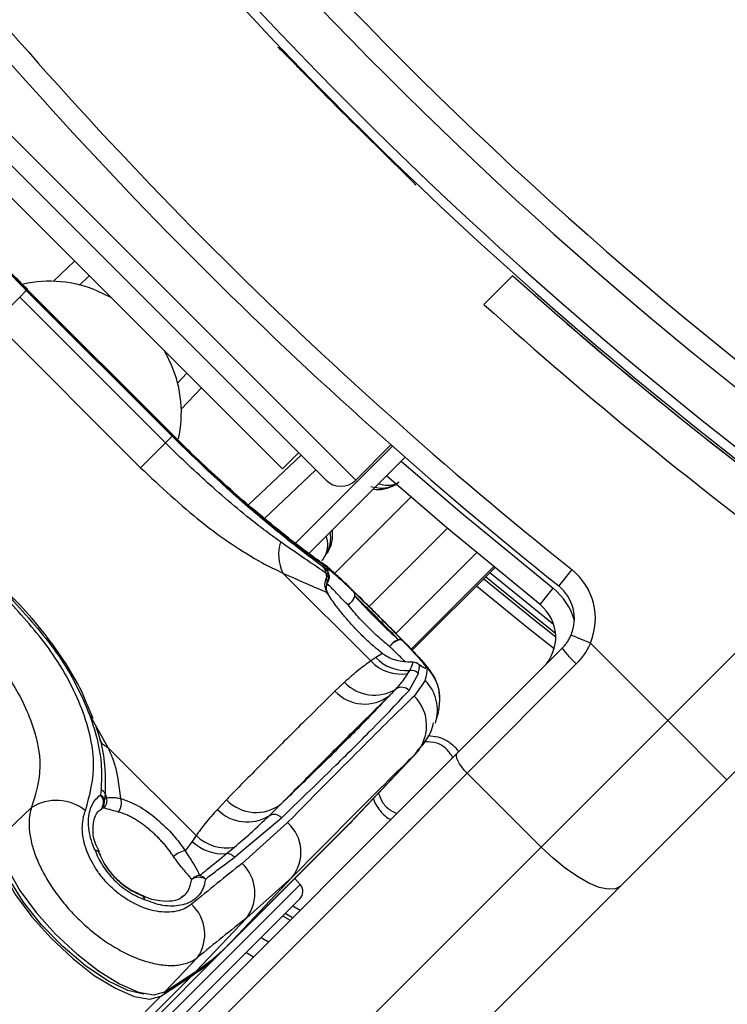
# Model space of a CAD drawing. Header units: millimetres. Extents: x 20 to 22981, y 40 to 19992.
# Tile 81 of 158: x 6656 to 6723, y 14519 to 14613. Entities that reach past the tile are written whole.
import ezdxf

# ---------------------------------------------------------------- set-up
doc = ezdxf.new("R2010")
doc.units = ezdxf.units.MM
doc.header["$LTSCALE"] = 2

msp = doc.modelspace()

# ---------------------------------------------------------------- linework, layer by layer
at = {"color": 7, "linetype": 'Continuous', "lineweight": 25}
for p, q in [((6680.452, 14609.972), (6680.515, 14609.971)), ((6652.293, 14601.454), (6685.103, 14568.645)), ((6680.931, 14569.705), (6653.353, 14597.283)), ((6693.619, 14596.867), (6693.62, 14596.804)), ((6662.489, 14588.147), (6661.562, 14587.269)), ((6702.944, 14588.183), (6700.182, 14585.421)), ((6656.584, 14586.862), (6656.015, 14587.432)), ((6653.469, 14583.748), (6655.848, 14586.127)), ((6656.478, 14586.756), (6655.848, 14586.127)), ((6655.848, 14586.127), (6669.775, 14572.2)), ((6656.478, 14586.756), (6670.404, 14572.83)), ((6670.472, 14572.897), (6656.545, 14586.824)), ((6670.502, 14572.927), (6656.575, 14586.854)), ((6667.396, 14569.821), (6653.469, 14583.748)), ((6670.917, 14577.914), (6671.796, 14578.84)), ((6670.404, 14572.83), (6669.775, 14572.2)), ((6670.501, 14572.927), (6670.472, 14572.897)), ((6670.699, 14572.747), (6670.51, 14572.936)), ((6667.396, 14569.821), (6669.775, 14572.2)), ((6691.45, 14571.881), (6682.101, 14562.532)), ((6687.931, 14568.645), (6691.3, 14572.013)), ((6680.931, 14569.705), (6682.486, 14571.261)), ((6692.652, 14570.821), (6683.396, 14561.564)), ((6684.113, 14569.634), (6679.211, 14564.982)), ((6680.979, 14559.768), (6689.372, 14551.375)), ((6685.116, 14560.137), (6684.858, 14560.326)), ((6685.351, 14559.585), (6685.087, 14559.764)), ((6693.335, 14552.389), (6701.203, 14560.257)), ((6708.565, 14560.095), (6707.316, 14558.533)), ((6717.724, 14545.688), (6731.736, 14559.7)), ((6685.152, 14559.303), (6685.351, 14559.585)), ((6705.532, 14556.749), (6706.781, 14558.311)), ((6737.841, 14554.49), (6723.381, 14540.031)), ((6710.343, 14553.069), (6708.501, 14553.849)), ((6710.343, 14553.069), (6717.724, 14545.688)), ((6697.63, 14542.564), (6707.647, 14552.581)), ((6689.868, 14551.686), (6689.372, 14551.375)), ((6690.498, 14552.071), (6689.868, 14551.686)), ((6692.923, 14550.168), (6693.088, 14550.458)), ((6708.994, 14551.1), (6698.561, 14540.666)), ((6686.866, 14549.339), (6685.947, 14548.481)), ((6693.024, 14548.559), (6693.92, 14550.177)), ((6694.553, 14549.515), (6693.519, 14548.021)), ((6662.865, 14545.86), (6662.297, 14547.198)), ((6705.632, 14533.595), (6717.724, 14545.688)), ((6723.381, 14540.031), (6717.724, 14545.688)), ((6695.792, 14544.096), (6694.825, 14544.229)), ((6672.689, 14534.692), (6664.296, 14543.085)), ((6687.807, 14536.31), (6694.002, 14542.86)), ((6697.761, 14542.695), (6697.677, 14542.848)), ((6637.656, 14482.59), (6697.63, 14542.564)), ((6693.64, 14542.488), (6687.445, 14535.937)), ((6698.561, 14540.666), (6638.586, 14480.692)), ((6698.561, 14540.666), (6705.632, 14533.595)), ((6723.381, 14540.031), (6713.223, 14529.873)), ((6663.617, 14539.084), (6663.556, 14538.578)), ((6664, 14538.676), (6663.934, 14538.168)), ((6663.934, 14538.168), (6664.158, 14538.308)), ((6675.583, 14538.117), (6674.725, 14537.198)), ((6656.972, 14537.364), (6653.965, 14534.515)), ((6663.682, 14537.296), (6663.405, 14537.012)), ((6663.891, 14537.325), (6663.682, 14537.296)), ((6676.367, 14532.624), (6680.857, 14536.393)), ((6675.256, 14523.725), (6687.047, 14535.517)), ((6675.643, 14524.135), (6687.435, 14535.927)), ((6675.653, 14524.146), (6687.445, 14535.937)), ((6681.428, 14535.931), (6677.081, 14532.042)), ((6687.435, 14535.927), (6687.445, 14535.937)), ((6672.689, 14534.692), (6672.325, 14534.143)), ((6645.658, 14473.621), (6705.632, 14533.595)), ((6663.464, 14533.138), (6663.128, 14533.855)), ((6672.325, 14534.143), (6671.662, 14533.235)), ((6675.606, 14532.976), (6676.353, 14533.598)), ((6663.41, 14533.121), (6663.438, 14533.076)), ((6681.849, 14530.696), (6675.653, 14524.146)), ((6677.528, 14526.849), (6681.849, 14530.696)), ((6682.628, 14530.033), (6682.124, 14530.593)), ((6713.223, 14529.873), (6653.249, 14469.899)), ((6667.581, 14528.954), (6667.536, 14528.982)), ((6682.592, 14528.657), (6668.498, 14514.563)), ((6677.528, 14526.849), (6672.683, 14521.726)), ((6680.957, 14527.022), (6681.673, 14526.607)), ((6678.908, 14524.973), (6679.621, 14524.555)), ((6675.643, 14524.135), (6675.653, 14524.146)), ((6675.256, 14523.725), (5648.458, 13496.927)), ((6672.816, 14523.045), (6669.717, 14519.768)), ((6678.159, 14523.093), (6677.447, 14523.513)), ((6672.285, 14521.305), (5632.669, 13481.69)), ((6669.319, 14519.348), (6672.285, 14521.305)), ((6669.624, 14519.69), (6672.59, 14521.648)), ((6669.717, 14519.768), (6672.683, 14521.726))]:
    msp.add_line(p, q, dxfattribs=at)
at = {"color": 8, "linetype": 'Continuous', "lineweight": 25}
for p, q in [((6652.293, 14604.283), (6687.931, 14568.645)), ((6659.072, 14587.63), (6661.091, 14589.545)), ((6656.575, 14586.853), (6656.545, 14586.824)), ((6673.194, 14577.442), (6671.278, 14575.424)), ((6677.695, 14566.268), (6682.715, 14571.032)), ((6685.919, 14559.737), (6693.193, 14567.011)), ((6689.213, 14556.561), (6696.68, 14564.028)), ((6691.763, 14554.005), (6699.458, 14561.7)), ((6701.091, 14560.35), (6693.235, 14552.493)), ((6693.334, 14552.389), (6701.203, 14560.258)), ((6664.296, 14543.085), (6662.407, 14546.443)), ((6693.64, 14542.488), (6693.8, 14542.719)), ((6667.828, 14515.233), (6682.628, 14530.033)), ((6681.928, 14527.993), (6682.645, 14527.579)), ((6681.913, 14526.847), (6681.196, 14527.262)), ((6669.319, 14519.348), (5406.929, 13256.958))]:
    msp.add_line(p, q, dxfattribs=at)
at = {"color": 7, "linetype": 'Continuous', "lineweight": 25, "flags": 128}
for points in [[(6664.565, 14586.071), (6664.422, 14586.149), (6663.273, 14586.696)], [(6670.344, 14579.625), (6669.798, 14580.774), (6669.719, 14580.917)], [(6705.532, 14556.749), (6696.621, 14564.078), (6690.868, 14569.036)], [(6684.697, 14560.739), (6684.762, 14560.695), (6685.304, 14560.235)], [(6687.748, 14557.967), (6687.807, 14557.863), (6687.827, 14557.728), (6687.806, 14557.569), (6687.746, 14557.394), (6687.649, 14557.212), (6687.521, 14557.033), (6687.368, 14556.865), (6687.198, 14556.718)], [(6692.419, 14553.295), (6692.316, 14553.355), (6692.181, 14553.375), (6692.022, 14553.354), (6691.847, 14553.294), (6691.665, 14553.197), (6691.486, 14553.069), (6691.318, 14552.915), (6691.17, 14552.745)], [(6693.41, 14551.261), (6693.328, 14551.271), (6693.269, 14551.272)], [(6694.016, 14550.977), (6693.895, 14551.085), (6693.88, 14551.095)], [(6698.561, 14540.666), (6698.294, 14540.952), (6698.056, 14541.244), (6697.857, 14541.534), (6697.702, 14541.808), (6697.6, 14542.057), (6697.553, 14542.272), (6697.563, 14542.443), (6697.63, 14542.564)], [(6687.445, 14535.937), (6687.778, 14536.279), (6687.807, 14536.31)], [(6687.607, 14536.101), (6687.38, 14535.858), (6687.047, 14535.517)], [(6653.965, 14534.515), (6654.092, 14533.138), (6654.742, 14531.408), (6655.873, 14529.438), (6657.412, 14527.355), (6659.258, 14525.295), (6661.292, 14523.39), (6663.382, 14521.766), (6665.393, 14520.526), (6667.193, 14519.752), (6668.666, 14519.494), (6669.717, 14519.768)], [(6653.544, 14534.116), (6653.671, 14532.737), (6654.322, 14531.004), (6655.455, 14529.031), (6656.996, 14526.945), (6658.845, 14524.882), (6660.882, 14522.975), (6662.975, 14521.348), (6664.988, 14520.107), (6666.791, 14519.331), (6668.266, 14519.073), (6669.319, 14519.348)], [(6667.712, 14519.538), (6666.19, 14519.886), (6664.252, 14520.817), (6662.118, 14522.256), (6659.954, 14524.091), (6657.931, 14526.176), (6656.207, 14528.349), (6654.917, 14530.438), (6654.163, 14532.282), (6653.993, 14533.627)], [(6713.223, 14529.873), (6712.737, 14529.604), (6712.052, 14529.563), (6711.195, 14529.752), (6710.198, 14530.162), (6709.101, 14530.779), (6707.944, 14531.578), (6706.773, 14532.529), (6705.632, 14533.595)], [(6672.59, 14521.648), (6672.597, 14521.653), (6672.683, 14521.726)], [(6669.624, 14519.69), (6669.632, 14519.696), (6669.717, 14519.768)]]:
    msp.add_lwpolyline(points, dxfattribs=at)
at = {"color": 8, "linetype": 'Continuous', "lineweight": 25, "flags": 128}
for points in [[(6692.285, 14570.453), (6697.913, 14565.605), (6706.781, 14558.311)], [(6700.755, 14559.81), (6705.441, 14556.003), (6706.826, 14554.899)], [(6700.164, 14559.218), (6704.92, 14555.353), (6707.034, 14553.672)], [(6707.016, 14554.002), (6705.075, 14555.547), (6700.34, 14559.394)], [(6706.879, 14552.521), (6704.295, 14554.573), (6699.454, 14558.508)], [(6663.057, 14533.276), (6663.209, 14533.265), (6663.325, 14533.227), (6663.399, 14533.162), (6663.411, 14533.14)], [(6667.598, 14528.956), (6667.622, 14528.943), (6667.687, 14528.869), (6667.726, 14528.753), (6667.737, 14528.6)]]:
    msp.add_lwpolyline(points, dxfattribs=at)
at = {"color": 7, "linetype": 'Continuous', "lineweight": 25}
for centre, radius, start, end in [((6969.784, 14886.136), 392.331, 213.6328, 236.3672), ((6969.784, 14886.136), 394.415, 213.6328, 236.3672), ((6969.784, 14886.136), 398.862, 213.6328, 236.3672), ((6969.784, 14886.136), 399.777, 213.6328, 236.3672), ((6967.097, 14883.449), 414, 218.64351, 231.35649), ((6967.097, 14883.449), 416, 218.64351, 231.35649), ((6969.784, 14886.136), 399.86, 224.24538, 225.75462), ((6969.784, 14886.136), 400, 228.15286, 236.3672), ((6658.714, 14576.107), 11.529, 66.70562, 102.7686), ((6970.889, 14885.31), 404, 227.92764, 233.70356), ((6969.784, 14886.136), 400, 229.14741, 236.3672), ((6659.748, 14575.064), 11.537, 347.57908, 23.28737), ((6686.517, 14570.059), 2, 225, 315), ((6684.711, 14561.552), 4.137, 163.31325, 205.54789), ((6684.21, 14559.734), 0.878, 1.94934, 42.39771), ((6689.101, 14560.095), 4.028, 184.71497, 191.34371), ((6684.461, 14559.531), 0.892, 3.46674, 42.78039), ((6704.818, 14555.409), 6, 337.04166, 51.35649), ((6684.41, 14559.432), 1, 327.96741, 5.74749), ((6687.367, 14557.65), 0.495, 350.34572, 39.78162), ((6704.818, 14555.409), 4, 337.04166, 51.35649), ((6686.389, 14558.023), 1.536, 301.79518, 342.71266), ((6703.034, 14553.625), 4, 315, 51.35649), ((6692.476, 14551.937), 1.535, 107.29779, 148.22732), ((6692.102, 14552.914), 0.496, 50.20716, 99.62338), ((6716.228, 14559.039), 10.741, 216.96611, 227.66233), ((6692.266, 14554.062), 3.949, 222.88138, 279.58325), ((6692.758, 14554.425), 3.981, 223.46054, 274.75802), ((6693.311, 14550.273), 1, 55.32373, 92.39117), ((6693.312, 14550.263), 1.003, 45.43165, 84.39448), ((6693.214, 14549.456), 1.009, 45.61102, 97.18624), ((6689.714, 14552.017), 3.909, 223.23722, 301.71518), ((6688.785, 14551.165), 3.906, 223.4089, 307.98684), ((6692.316, 14547.857), 0.998, 44.73634, 123.22192), ((6690.735, 14545.192), 3.969, 317.04927, 45.46125), ((6694.785, 14540.574), 3.679, 38.18077, 44.49494), ((6663.23, 14538.337), 0.842, 23.73355, 62.57511), ((6659.347, 14533.631), 4.425, 50.9409, 122.46378), ((6662.875, 14537.864), 0.986, 324.87114, 46.35402), ((6663.135, 14537.81), 0.876, 24.14538, 61.24566), ((6662.965, 14537.976), 0.988, 316.53341, 11.20452), ((6663.153, 14538.053), 1.037, 315.38613, 14.24374), ((6666.815, 14539.666), 2.984, 199.36733, 207.0597), ((6664.208, 14537.792), 1.357, 321.22652, 19.14489), ((6678.421, 14540.816), 3.916, 223.57045, 307.97855), ((6677.574, 14539.973), 3.978, 224.23797, 301.74649), ((6680.138, 14535.742), 0.97, 42.10781, 119.03636), ((6678.924, 14533.096), 3.783, 320.63721, 48.5404), ((6675.579, 14537.688), 4.163, 226.03514, 280.70759), ((6675.254, 14537.18), 4.219, 226.04232, 274.79121), ((6663.048, 14532.776), 0.5, 43.60935, 88.96535), ((6662.503, 14532.722), 1, 20.73629, 24.75239), ((6671.903, 14531.278), 1.972, 97.01166, 134.07153), ((6675.592, 14531.948), 1.028, 41.14154, 89.22849), ((6674.41, 14529.196), 3.903, 323.02886, 46.82541), ((6673.099, 14529.767), 1.109, 93.98649, 138.13021), ((6672.948, 14529.471), 1.237, 59.5397, 123.1068), ((6672.754, 14529.807), 1.099, 41.60232, 75.86737), ((6681.885, 14529.364), 1, 315, 42), ((6667.183, 14528.046), 1, 65.31026, 69.31984), ((6667.236, 14528.591), 0.501, 1.12488, 46.44853), ((6669.652, 14525.272), 3.869, 324.8547, 47.61632), ((6662.249, 14537.569), 18.97, 303.36609, 314.95795), ((6661.85, 14537.15), 18.972, 303.36609, 314.95795)]:
    msp.add_arc(centre, radius, start, end, dxfattribs=at)
at = {"color": 8, "linetype": 'Continuous', "lineweight": 25}
for centre, radius, start, end in [((6684.42, 14559.433), 0.99, 5.27809, 45.36549), ((6684.432, 14558.976), 0.79, 341.25046, 24.38003), ((6684.523, 14559.35), 0.861, 328.59358, 15.84997), ((6703.034, 14553.625), 6, 15.5484, 51.35649), ((6691.98, 14547.829), 3.98, 2.02709, 45.21231), ((6691.783, 14546.687), 3.958, 341.54288, 45.59183), ((6665.381, 14545.147), 2.33, 216.22385, 242.23577)]:
    msp.add_arc(centre, radius, start, end, dxfattribs=at)
at = {"color": 7, "linetype": 'Continuous', "lineweight": 25}
for centre, major_axis, ratio, start_param, end_param in [((6585.608, 14431.371), (108.975, 119.844), 0.055229, 6.15749, 6.224361), ((6584.125, 14432.854), (111.663, 117.156), 0.008717, 0.193012, 0.503673), ((6587.022, 14430.096), (108.835, 114.328), 0.008938, 0.193001, 0.503662), ((6585.608, 14431.371), (114.321, 114.498), 0.072841, 0.573975, 0.640845), ((6588.431, 14428.552), (111.493, 111.67), 0.074687, 0.573972, 0.640842)]:
    msp.add_ellipse(centre, major_axis=major_axis, ratio=ratio, start_param=start_param, end_param=end_param, dxfattribs=at)
for points, knots in [([(6680.515, 14609.971), (6680.557, 14609.939), (6680.64, 14609.875), (6681.145, 14609.376), (6681.87, 14608.644), (6682.648, 14607.85), (6683.151, 14607.335), (6683.34, 14607.14)], [0, 0, 0, 0, 0.217051, 0.434103, 0.651134, 0.868186, 1, 1, 1, 1]), ([(6656.545, 14586.824), (6654.996, 14588.421), (6651.89, 14591.623), (6648.057, 14596.121), (6645.174, 14599.806), (6644.317, 14601.035), (6643.883, 14601.656)], [0, 0, 0, 0, 0.246039, 0.493344, 0.74369, 1, 1, 1, 1]), ([(6643.974, 14601.21), (6644.264, 14600.819), (6645.216, 14599.534), (6647.662, 14596.418), (6651.667, 14591.716), (6654.875, 14588.408), (6656.478, 14586.756)], [0, 0, 0, 0, 0.129083, 0.424338, 0.712561, 1, 1, 1, 1]), ([(6656.015, 14587.432), (6655.754, 14587.692), (6654.685, 14588.759), (6652.896, 14590.671), (6650.745, 14593.057), (6648.83, 14595.299), (6647.197, 14597.303), (6645.881, 14598.993), (6644.885, 14600.332), (6644.541, 14600.828), (6644.368, 14601.077)], [0, 0, 0, 0, 0.043335, 0.177969, 0.313199, 0.448509, 0.585187, 0.722529, 0.861193, 1, 1, 1, 1]), ([(6690.788, 14599.692), (6691.11, 14599.378), (6691.754, 14598.75), (6692.609, 14597.91), (6693.249, 14597.271), (6693.575, 14596.933), (6693.607, 14596.885), (6693.619, 14596.867)], [0, 0, 0, 0, 0.217103, 0.434207, 0.651285, 0.868325, 1, 1, 1, 1]), ([(6684.858, 14560.326), (6684.467, 14560.616), (6683.182, 14561.568), (6680.066, 14564.014), (6675.364, 14568.018), (6672.056, 14571.227), (6670.404, 14572.83)], [0, 0, 0, 0, 0.129083, 0.424338, 0.712561, 1, 1, 1, 1]), ([(6670.472, 14572.897), (6672.069, 14571.348), (6675.271, 14568.242), (6679.769, 14564.409), (6683.454, 14561.526), (6684.683, 14560.669), (6685.304, 14560.235)], [0, 0, 0, 0, 0.2460387, 0.4933441, 0.7436901, 1, 1, 1, 1]), ([(6680.749, 14562.74), (6680.232, 14563.117), (6678.346, 14564.494), (6674.812, 14567.405), (6671.564, 14570.421), (6669.987, 14571.988), (6669.775, 14572.2)], [0, 0, 0, 0, 0.159037, 0.579884, 0.943274, 1, 1, 1, 1]), ([(6684.698, 14560.74), (6684.663, 14560.763), (6684.493, 14560.877), (6683.808, 14561.365), (6682.584, 14562.276), (6680.877, 14563.607), (6678.851, 14565.262), (6676.584, 14567.203), (6674.184, 14569.371), (6672.185, 14571.25), (6671.039, 14572.404), (6670.699, 14572.747)], [0, 0, 0, 0, 0.030064, 0.144524, 0.276009, 0.411471, 0.546229, 0.679621, 0.812433, 0.944232, 1, 1, 1, 1]), ([(6667.396, 14569.821), (6669.32, 14568.015), (6672.197, 14565.315), (6676.134, 14562.464), (6678.771, 14560.811), (6680.32, 14560.079), (6680.979, 14559.768)], [0, 0, 0, 0, 0.419372, 0.626845, 0.841167, 1, 1, 1, 1]), ([(6689.381, 14568.037), (6689.754, 14567.95), (6690.382, 14567.804), (6691.292, 14568.013), (6691.831, 14568.247), (6692.035, 14568.418), (6692.071, 14568.448)], [0, 0, 0, 0, 0.456921, 0.767867, 0.959152, 1, 1, 1, 1]), ([(6685.105, 14561.531), (6685.14, 14561.59), (6685.306, 14561.879), (6685.552, 14562.611), (6685.584, 14563.265), (6685.482, 14563.635), (6685.479, 14563.647)], [0, 0, 0, 0, 0.081369, 0.39528, 0.980228, 1, 1, 1, 1]), ([(6685.087, 14559.764), (6684.823, 14559.941), (6683.716, 14560.682), (6682.031, 14561.85), (6680.749, 14562.74)], [0, 0, 0, 0, 0.238761, 1, 1, 1, 1]), ([(6690.525, 14555.252), (6690.401, 14555.376), (6689.807, 14555.974), (6688.693, 14557.081), (6687.35, 14558.406), (6686.154, 14559.538), (6685.43, 14560.213), (6684.878, 14560.601), (6684.697, 14560.728)], [0, 0, 0, 0, 0.052378, 0.252034, 0.454534, 0.663808, 0.890149, 1, 1, 1, 1]), ([(6680.979, 14559.768), (6681.76, 14559.413), (6683.345, 14558.693), (6684.594, 14558.184), (6685.16, 14557.935), (6685.179, 14557.927)], [0, 0, 0, 0, 0.4846561, 0.9830856, 1, 1, 1, 1]), ([(6685.116, 14560.137), (6685.116, 14560.152), (6685.119, 14560.243), (6685.341, 14560.142), (6685.988, 14559.62), (6686.763, 14558.914), (6687.48, 14558.225), (6687.748, 14557.967)], [0, 0, 0, 0, 0.059371, 0.368067, 0.547994, 0.831013, 1, 1, 1, 1]), ([(6685.179, 14557.927), (6685.087, 14558.185), (6684.903, 14558.699), (6685.07, 14559.102), (6685.152, 14559.303)], [0, 0, 0, 0, 0.50292, 1, 1, 1, 1]), ([(6685.343, 14557.767), (6685.316, 14557.805), (6685.132, 14558.065), (6685.108, 14558.457), (6685.177, 14558.654), (6685.198, 14558.712)], [0, 0, 0, 0, 0.106231, 0.734444, 1, 1, 1, 1]), ([(6685.171, 14558.683), (6685.19, 14558.742), (6685.223, 14558.844), (6685.237, 14558.862), (6685.242, 14558.87)], [0, 0, 0, 0, 0.582055, 1, 1, 1, 1]), ([(6685.404, 14559.523), (6685.405, 14559.514), (6685.416, 14559.456), (6685.421, 14559.302), (6685.362, 14559.179), (6685.348, 14559.15)], [0, 0, 0, 0, 0.121689, 0.792719, 1, 1, 1, 1]), ([(6690.498, 14552.071), (6690.232, 14552.289), (6689.691, 14552.732), (6688.869, 14553.482), (6688.063, 14554.282), (6687.307, 14555.101), (6686.608, 14555.927), (6686.026, 14556.681), (6685.541, 14557.361), (6685.301, 14557.737), (6685.179, 14557.927)], [0, 0, 0, 0, 0.127366, 0.258587, 0.385725, 0.516738, 0.644481, 0.776089, 0.886847, 1, 1, 1, 1]), ([(6692.419, 14553.295), (6692.144, 14553.58), (6691.498, 14554.248), (6690.286, 14555.469), (6688.976, 14556.772), (6688.157, 14557.574), (6687.78, 14557.936), (6687.748, 14557.967)], [0, 0, 0, 0, 0.199795, 0.468728, 0.722945, 0.976363, 1, 1, 1, 1]), ([(6662.136, 14537.067), (6662.541, 14538.563), (6663.347, 14541.547), (6661.935, 14547.047), (6658.983, 14552.492), (6656.093, 14555.673), (6654.738, 14557.164)], [0, 0, 0, 0, 0.2632036, 0.5247273, 0.7771853, 1, 1, 1, 1]), ([(6654.979, 14557.404), (6656.522, 14555.694), (6659.614, 14552.268), (6662.628, 14546.575), (6663.757, 14542.143), (6663.65, 14539.798), (6663.617, 14539.084)], [0, 0, 0, 0, 0.287424, 0.575721, 0.870977, 1, 1, 1, 1]), ([(6662.297, 14547.198), (6662.129, 14547.612), (6661.553, 14549.031), (6660.082, 14551.462), (6657.965, 14554.383), (6656.205, 14556.384), (6655.197, 14557.388), (6655.058, 14557.527)], [0, 0, 0, 0, 0.116475, 0.399092, 0.67854, 0.95547, 1, 1, 1, 1]), ([(6687.855, 14557.567), (6688.244, 14557.141), (6689.017, 14556.294), (6690.384, 14554.92), (6691.394, 14553.965), (6691.901, 14553.509), (6692.019, 14553.403)], [0, 0, 0, 0, 0.3097535, 0.6162901, 0.9102581, 1, 1, 1, 1]), ([(6692.019, 14553.403), (6691.71, 14553.723), (6691.067, 14554.388), (6689.91, 14555.551), (6688.778, 14556.676), (6688.155, 14557.277), (6687.855, 14557.567)], [0, 0, 0, 0, 0.248204, 0.515153, 0.766575, 1, 1, 1, 1]), ([(6691.17, 14552.745), (6691.052, 14552.841), (6690.544, 14553.251), (6689.556, 14554.136), (6688.253, 14555.452), (6687.551, 14556.294), (6687.198, 14556.718)], [0, 0, 0, 0, 0.089932, 0.383867, 0.69008, 1, 1, 1, 1]), ([(6690.497, 14555.28), (6690.977, 14554.798), (6691.974, 14553.796), (6693.279, 14552.459), (6694.28, 14551.385), (6694.732, 14550.824), (6694.771, 14550.694), (6694.784, 14550.653)], [0, 0, 0, 0, 0.20213, 0.419969, 0.648499, 0.890593, 1, 1, 1, 1]), ([(6695.929, 14547.899), (6695.929, 14548.1), (6695.928, 14548.592), (6695.71, 14549.287), (6695.417, 14549.903), (6695.091, 14550.403), (6694.659, 14550.959), (6693.983, 14551.718), (6692.908, 14552.844), (6691.721, 14554.052), (6690.889, 14554.887), (6690.525, 14555.252)], [0, 0, 0, 0, 0.0509966, 0.1250731, 0.1897275, 0.2528704, 0.3484286, 0.5283586, 0.7047236, 0.8708016, 1, 1, 1, 1]), ([(6651.433, 14553.858), (6652.516, 14552.659), (6654.824, 14550.105), (6657.127, 14545.673), (6658.141, 14541.137), (6657.363, 14538.625), (6656.972, 14537.364)], [0, 0, 0, 0, 0.223488, 0.476086, 0.737075, 1, 1, 1, 1]), ([(6692.419, 14553.295), (6692.488, 14553.224), (6693.031, 14552.662), (6693.893, 14551.745), (6694.516, 14551), (6694.712, 14550.636), (6694.538, 14550.635), (6694.153, 14550.888), (6694.016, 14550.977)], [0, 0, 0, 0, 0.033536, 0.263615, 0.49388, 0.646507, 0.874374, 1, 1, 1, 1]), ([(6707.647, 14552.581), (6707.733, 14552.671), (6707.905, 14552.854), (6708.133, 14553.161), (6708.338, 14553.491), (6708.447, 14553.729), (6708.501, 14553.849)], [0, 0, 0, 0, 0.2440583, 0.4903694, 0.7439183, 1, 1, 1, 1]), ([(6710.343, 14553.069), (6710.259, 14552.892), (6710.091, 14552.536), (6709.775, 14552.03), (6709.415, 14551.544), (6709.135, 14551.248), (6708.994, 14551.1)], [0, 0, 0, 0, 0.244552, 0.491194, 0.744455, 1, 1, 1, 1]), ([(6689.372, 14551.375), (6688.986, 14551.093), (6688.11, 14550.456), (6687.312, 14549.74), (6686.866, 14549.339)], [0, 0, 0, 0, 0.441401, 1, 1, 1, 1]), ([(6693.41, 14551.261), (6692.957, 14551.261), (6692.145, 14551.261), (6691.058, 14551.672), (6690.577, 14552.014), (6690.498, 14552.071)], [0, 0, 0, 0, 0.512573, 0.919491, 1, 1, 1, 1]), ([(6693.088, 14550.458), (6693.202, 14550.694), (6693.341, 14550.981), (6693.4, 14551.219), (6693.41, 14551.261)], [0, 0, 0, 0, 0.823891, 1, 1, 1, 1]), ([(6694.171, 14550.91), (6694.173, 14550.909), (6694.192, 14550.902), (6694.093, 14550.947), (6693.926, 14551.068), (6693.848, 14551.124)], [0, 0, 0, 0, 0.074692, 0.568804, 1, 1, 1, 1]), ([(6693.92, 14550.177), (6693.952, 14550.354), (6694.004, 14550.638), (6694.012, 14550.884), (6694.016, 14550.977)], [0, 0, 0, 0, 0.618367, 1, 1, 1, 1]), ([(6691.769, 14548.692), (6692.022, 14548.972), (6692.472, 14549.47), (6692.786, 14549.956), (6692.923, 14550.168)], [0, 0, 0, 0, 0.562494, 1, 1, 1, 1]), ([(6685.947, 14548.481), (6685.065, 14547.613), (6683.009, 14545.592), (6679.802, 14542.392), (6677.234, 14539.799), (6675.832, 14538.37), (6675.583, 14538.117)], [0, 0, 0, 0, 0.2531884, 0.5902421, 0.9272961, 1, 1, 1, 1]), ([(6680.857, 14536.393), (6682.468, 14537.948), (6685.69, 14541.06), (6689.043, 14544.395), (6691.497, 14546.904), (6692.514, 14548.007), (6693.024, 14548.559)], [0, 0, 0, 0, 0.2879422, 0.5758847, 0.7874743, 1, 1, 1, 1]), ([(6691.188, 14548.086), (6691.297, 14548.201), (6691.496, 14548.409), (6691.684, 14548.604), (6691.769, 14548.692)], [0, 0, 0, 0, 0.5500841, 1, 1, 1, 1]), ([(6691.188, 14548.086), (6690.195, 14547.04), (6688.388, 14545.137), (6684.686, 14541.465), (6681.987, 14538.849), (6680.831, 14537.729)], [0, 0, 0, 0, 0.411197, 0.74781, 1, 1, 1, 1]), ([(6680.831, 14537.729), (6681.08, 14537.982), (6682.481, 14539.41), (6685.047, 14542.001), (6688.252, 14545.199), (6690.307, 14547.22), (6691.188, 14548.086)], [0, 0, 0, 0, 0.072703, 0.409757, 0.746813, 1, 1, 1, 1]), ([(6695.548, 14545.465), (6695.603, 14545.645), (6695.784, 14546.234), (6695.952, 14547.008), (6695.957, 14547.753), (6695.958, 14547.941)], [0, 0, 0, 0, 0.248109, 0.809538, 1, 1, 1, 1]), ([(6663.118, 14545.109), (6663.286, 14544.607), (6664.042, 14542.349), (6664.018, 14540.283), (6664, 14538.676)], [0, 0, 0, 0, 0.222458, 1, 1, 1, 1]), ([(6693.756, 14542.785), (6693.91, 14542.932), (6694.486, 14543.483), (6695.09, 14544.372), (6695.32, 14545.241), (6695.377, 14545.458)], [0, 0, 0, 0, 0.214804, 0.803734, 1, 1, 1, 1]), ([(6697.409, 14543.153), (6697.139, 14543.383), (6696.655, 14543.795), (6696.056, 14544.004), (6695.792, 14544.096)], [0, 0, 0, 0, 0.558316, 1, 1, 1, 1]), ([(6665.49, 14538.237), (6665.363, 14539.49), (6665.204, 14541.072), (6664.452, 14542.739), (6664.296, 14543.085)], [0, 0, 0, 0, 0.79237, 1, 1, 1, 1]), ([(6697.215, 14542.149), (6697.027, 14542.432), (6696.641, 14543.014), (6695.661, 14543.644), (6694.88, 14543.643), (6694.462, 14543.642)], [0, 0, 0, 0, 0.306112, 0.628914, 1, 1, 1, 1]), ([(6663.057, 14533.276), (6663.029, 14533.338), (6662.702, 14534.066), (6662.331, 14535.465), (6662.459, 14536.996), (6662.93, 14538.013), (6663.361, 14538.401), (6663.556, 14538.578)], [0, 0, 0, 0, 0.028104, 0.329399, 0.630932, 0.832233, 1, 1, 1, 1]), ([(6664.158, 14538.308), (6664.376, 14538.339), (6664.688, 14538.382), (6665.305, 14538.271), (6665.49, 14538.237)], [0, 0, 0, 0, 0.700505, 1, 1, 1, 1]), ([(6665.49, 14538.237), (6666.05, 14538.036), (6667.165, 14537.634), (6668.934, 14536.345), (6670.519, 14534.826), (6671.299, 14533.74), (6671.662, 14533.235)], [0, 0, 0, 0, 0.259902, 0.517867, 0.775557, 1, 1, 1, 1]), ([(6689.616, 14538.222), (6689.662, 14538.087), (6689.787, 14537.724), (6690.268, 14537.038), (6690.782, 14536.434), (6691.257, 14536.256), (6691.304, 14536.238)], [0, 0, 0, 0, 0.15956, 0.430324, 0.943684, 1, 1, 1, 1]), ([(6690.098, 14538.732), (6690.221, 14538.423), (6690.482, 14537.771), (6691.16, 14537.102), (6691.7, 14536.9), (6691.894, 14536.828)], [0, 0, 0, 0, 0.366088, 0.772244, 1, 1, 1, 1]), ([(6656.972, 14537.364), (6656.896, 14537.081), (6656.777, 14536.633), (6656.724, 14535.739), (6656.788, 14534.906), (6656.968, 14534.026), (6657.217, 14533.137), (6657.568, 14532.222), (6658.017, 14531.297), (6658.525, 14530.376), (6659.12, 14529.459), (6659.796, 14528.562), (6660.529, 14527.675), (6661.335, 14526.823), (6662.202, 14526.021), (6662.886, 14525.445), (6663.597, 14524.901), (6664.33, 14524.394), (6665.08, 14523.931), (6665.836, 14523.519), (6666.597, 14523.158), (6667.358, 14522.854), (6668.104, 14522.613), (6668.824, 14522.437), (6669.517, 14522.326), (6670.185, 14522.281), (6670.81, 14522.303), (6671.387, 14522.39), (6671.914, 14522.54), (6672.399, 14522.752), (6672.677, 14522.947), (6672.816, 14523.045)], [0, 0, 0, 0, 0.049626, 0.078577, 0.137394, 0.1673275, 0.1951338, 0.251586, 0.2802944, 0.3076512, 0.3631987, 0.391451, 0.4193541, 0.4760704, 0.504949, 0.5341693, 0.563603, 0.5937077, 0.6240427, 0.6545479, 0.6852878, 0.716764, 0.7484921, 0.7793982, 0.810537, 0.8424071, 0.8745279, 0.9053157, 0.9363267, 0.9680417, 1, 1, 1, 1]), ([(6663.128, 14533.855), (6663.128, 14533.855), (6662.891, 14534.362), (6662.818, 14535.304), (6662.949, 14536.436), (6663.278, 14537.001), (6663.584, 14537.183), (6663.653, 14537.224)], [0, 0, 0, 0, 0.0001988, 0.2949907, 0.5957748, 0.9080372, 1, 1, 1, 1]), ([(6665.266, 14536.943), (6665.068, 14536.999), (6664.435, 14537.177), (6664.113, 14537.265), (6663.891, 14537.325)], [0, 0, 0, 0, 0.311755, 1, 1, 1, 1]), ([(6674.725, 14537.198), (6674.324, 14536.752), (6673.608, 14535.954), (6672.971, 14535.078), (6672.689, 14534.692)], [0, 0, 0, 0, 0.558599, 1, 1, 1, 1]), ([(6679.667, 14536.59), (6679.883, 14536.802), (6680.275, 14537.187), (6680.658, 14537.561), (6680.831, 14537.729)], [0, 0, 0, 0, 0.550084, 1, 1, 1, 1]), ([(6672.26, 14528.13), (6672.051, 14527.983), (6671.625, 14527.684), (6670.821, 14527.437), (6669.911, 14527.346), (6668.933, 14527.435), (6667.9, 14527.701), (6666.883, 14528.126), (6665.889, 14528.704), (6664.983, 14529.389), (6664.158, 14530.178), (6663.452, 14531.022), (6662.857, 14531.922), (6662.391, 14532.844), (6662.054, 14533.783), (6661.856, 14534.712), (6661.805, 14535.614), (6661.889, 14536.289), (6662.016, 14536.765), (6662.096, 14536.966), (6662.136, 14537.067)], [0, 0, 0, 0, 0.063269, 0.128272, 0.191167, 0.255909, 0.316887, 0.379836, 0.437286, 0.496647, 0.551217, 0.607511, 0.661445, 0.716934, 0.772639, 0.829832, 0.888774, 0.949243, 0.974567, 1, 1, 1, 1]), ([(6670.531, 14532.695), (6670.461, 14532.801), (6670.247, 14533.123), (6669.918, 14533.551), (6669.551, 14533.983), (6669.245, 14534.318), (6668.911, 14534.657), (6668.561, 14534.988), (6668.202, 14535.301), (6667.716, 14535.691), (6667.219, 14536.042), (6666.723, 14536.341), (6666.353, 14536.538), (6665.988, 14536.705), (6665.623, 14536.845), (6665.385, 14536.91), (6665.266, 14536.943)], [0, 0, 0, 0, 0.055413, 0.167665, 0.224597, 0.288133, 0.35211, 0.417478, 0.483327, 0.546741, 0.675722, 0.741446, 0.804925, 0.86885, 0.934181, 1, 1, 1, 1]), ([(6676.353, 14533.598), (6676.865, 14534.035), (6678.036, 14535.034), (6679.08, 14536.03), (6679.667, 14536.59)], [0, 0, 0, 0, 0.437506, 1, 1, 1, 1]), ([(6663.057, 14533.276), (6663.073, 14533.231), (6663.269, 14532.691), (6663.821, 14531.631), (6665.015, 14530.222), (6666.399, 14529.161), (6667.333, 14528.769), (6667.737, 14528.6)], [0, 0, 0, 0, 0.0230223, 0.2751098, 0.5280027, 0.796138, 1, 1, 1, 1]), ([(6663.41, 14533.121), (6663.436, 14533.051), (6663.645, 14532.486), (6664.232, 14531.44), (6665.39, 14530.192), (6666.56, 14529.372), (6667.29, 14529.073), (6667.581, 14528.954)], [0, 0, 0, 0, 0.0401177, 0.3233753, 0.5842768, 0.8346806, 1, 1, 1, 1]), ([(6667.581, 14528.954), (6667.025, 14529.213), (6665.919, 14529.729), (6664.521, 14531.075), (6663.753, 14532.273), (6663.475, 14532.96), (6663.41, 14533.121)], [0, 0, 0, 0, 0.310149, 0.616148, 0.909857, 1, 1, 1, 1]), ([(6672.273, 14530.507), (6672.208, 14530.601), (6671.997, 14530.904), (6671.391, 14531.517), (6670.82, 14532.299), (6670.531, 14532.695)], [0, 0, 0, 0, 0.181902, 0.586109, 1, 1, 1, 1]), ([(6671.662, 14533.235), (6671.911, 14532.832), (6672.414, 14532.018), (6672.859, 14531.335), (6672.983, 14530.984), (6673.022, 14530.873)], [0, 0, 0, 0, 0.4024855, 0.8112766, 1, 1, 1, 1]), ([(6673.022, 14530.873), (6673.258, 14531.063), (6674.16, 14531.787), (6674.992, 14532.471), (6675.606, 14532.976)], [0, 0, 0, 0, 0.261932, 1, 1, 1, 1]), ([(6673.575, 14530.537), (6673.938, 14530.809), (6674.887, 14531.522), (6675.801, 14532.203), (6676.367, 14532.624)], [0, 0, 0, 0, 0.381291, 1, 1, 1, 1]), ([(6673.575, 14530.537), (6673.548, 14530.367), (6673.436, 14529.673), (6672.928, 14528.842), (6671.86, 14528.131), (6670.472, 14527.865), (6668.952, 14528.097), (6668.033, 14528.478), (6667.737, 14528.6)], [0, 0, 0, 0, 0.075381, 0.307278, 0.457792, 0.683201, 0.897773, 1, 1, 1, 1]), ([(6671.429, 14528.94), (6671.389, 14528.887), (6671.19, 14528.623), (6670.489, 14528.4), (6669.239, 14528.394), (6668.193, 14528.648), (6667.632, 14528.945), (6667.601, 14528.962)], [0, 0, 0, 0, 0.0767753, 0.3840933, 0.6739943, 0.9817617, 1, 1, 1, 1])]:
    msp.add_open_spline(points, degree=3, knots=knots, dxfattribs=at)
at = {"color": 8, "linetype": 'Continuous', "lineweight": 25}
for points, knots in [([(6692.054, 14568.462), (6691.978, 14568.397), (6691.699, 14568.158), (6691.038, 14567.859), (6690.26, 14567.643), (6689.783, 14567.733), (6689.6, 14567.768)], [0, 0, 0, 0, 0.097436, 0.355754, 0.751941, 1, 1, 1, 1]), ([(6690.123, 14568.291), (6690.421, 14568.22), (6690.916, 14568.103), (6691.613, 14568.208), (6691.956, 14568.392), (6692.067, 14568.452)], [0, 0, 0, 0, 0.507087, 0.841264, 1, 1, 1, 1]), ([(6685.672, 14563.84), (6685.694, 14563.476), (6685.732, 14562.865), (6685.444, 14562.102), (6685.245, 14561.761), (6685.203, 14561.688)], [0, 0, 0, 0, 0.536909, 0.901806, 1, 1, 1, 1]), ([(6684.699, 14560.98), (6684.703, 14560.982), (6684.811, 14561.072), (6684.989, 14561.348), (6685.201, 14561.82), (6685.314, 14562.526), (6685.205, 14563.005), (6685.138, 14563.306)], [0, 0, 0, 0, 0.004499, 0.142254, 0.322119, 0.575045, 1, 1, 1, 1]), ([(6685.304, 14560.235), (6685.523, 14560.065), (6685.959, 14559.726), (6687.221, 14558.528), (6688.747, 14557.028), (6689.921, 14555.86), (6690.467, 14555.311), (6690.497, 14555.28)], [0, 0, 0, 0, 0.256719, 0.511781, 0.7562398, 0.9864323, 1, 1, 1, 1]), ([(6687.198, 14556.718), (6686.978, 14556.945), (6686.388, 14557.555), (6685.775, 14558.191), (6685.272, 14558.702), (6685.202, 14558.749), (6685.159, 14558.779)], [0, 0, 0, 0, 0.182139, 0.488066, 0.682943, 1, 1, 1, 1]), ([(6692.636, 14551.325), (6692.567, 14551.393), (6692.298, 14551.659), (6691.707, 14552.225), (6691.231, 14552.687), (6691.17, 14552.745)], [0, 0, 0, 0, 0.232505, 0.902562, 1, 1, 1, 1]), ([(6671.439, 14528.907), (6671.456, 14528.918), (6671.842, 14529.175), (6672.119, 14529.747), (6672.243, 14530.357), (6672.273, 14530.507)], [0, 0, 0, 0, 0.033096, 0.763051, 1, 1, 1, 1])]:
    msp.add_open_spline(points, degree=3, knots=knots, dxfattribs=at)

doc.saveas('drawing.dxf')
